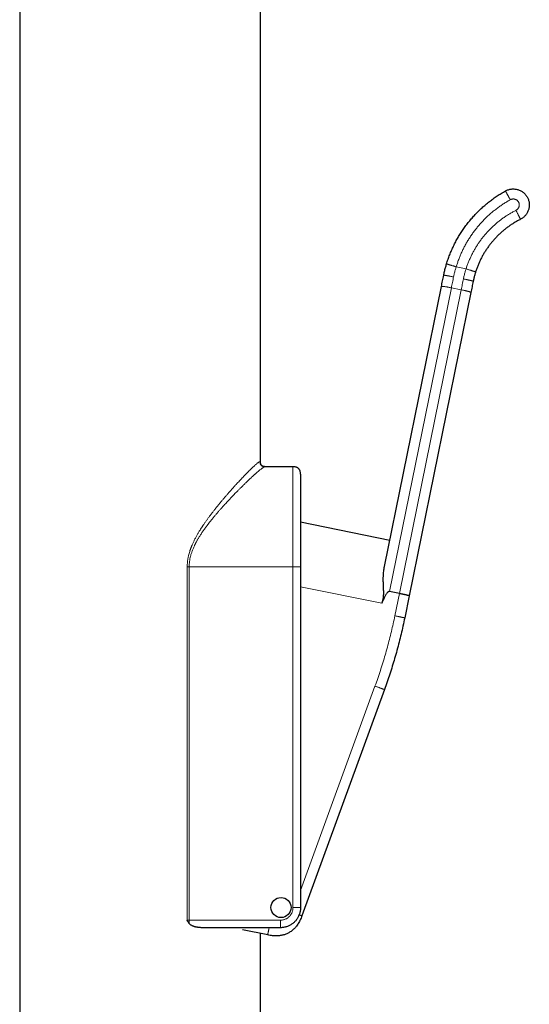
# Model space of a CAD drawing. Header units: millimetres. Extents: x 8 to 961, y 12 to 886.
# Tile 12 of 59: x 298 to 349, y 689 to 788. Entities that reach past the tile are written whole.
import ezdxf

# ---------------------------------------------------------------- set-up
doc = ezdxf.new("R2010")
doc.units = ezdxf.units.MM

msp = doc.modelspace()

# ---------------------------------------------------------------- linework, layer by layer
at = {"color": 7, "linetype": 'Continuous', "lineweight": 30}
for p, q in [((322.211, 743.511), (322.211, 851.219)), ((298.211, 833.585), (298.211, 656.445)), ((334.584, 733.066), (340.262, 760.989)), ((343.202, 760.391), (337.046, 730.12)), ((325.461, 743.011), (322.671, 743.011)), ((335.11, 735.653), (326.211, 737.463)), ((335.11, 735.653), (326.211, 737.462)), ((326.211, 733.011), (326.211, 699.011)), ((336.074, 730.355), (335.094, 730.554)), ((337.046, 730.12), (336.601, 727.93)), ((334.581, 720.772), (326.355, 698.201)), ((324.211, 697.011), (316.451, 697.011)), ((322.938, 696.289), (320.424, 696.8)), ((322.211, 656.445), (322.211, 696.437))]:
    msp.add_line(p, q, dxfattribs=at)
at = {"color": 252, "linetype": 'Continuous', "lineweight": 0}
for p, q in [((341.735, 762.957), (342.722, 762.756)), ((341.256, 760.86), (335.094, 730.554)), ((336.074, 730.355), (342.236, 760.66)), ((342.236, 760.66), (341.256, 760.86)), ((314.914, 697.761), (314.914, 733.011)), ((315.11, 733.011), (315.11, 697.761)), ((325.461, 733.011), (315.11, 733.011)), ((325.461, 699.011), (325.461, 733.011)), ((334.328, 729.383), (326.211, 731.034)), ((335.621, 728.129), (336.074, 730.355)), ((326.211, 700.727), (333.641, 721.114)), ((315.11, 697.761), (324.211, 697.761))]:
    msp.add_line(p, q, dxfattribs=at)
at = {"color": 7, "linetype": 'Continuous', "lineweight": 30}
msp.add_circle((324.268, 699.024), 1, dxfattribs=at)
for points in [[(340.778, 763.247), (340.826, 763.4), (340.922, 763.705), (341.088, 764.154), (341.271, 764.597), (341.47, 765.033), (341.686, 765.461), (341.919, 765.88), (342.167, 766.29), (342.431, 766.69), (342.71, 767.08), (343.004, 767.459), (343.312, 767.826), (343.634, 768.181), (343.969, 768.523), (344.317, 768.853), (344.678, 769.168), (345.051, 769.47), (345.435, 769.757), (345.829, 770.029), (346.234, 770.286), (346.511, 770.445), (346.65, 770.524)], [(346.65, 770.524), (346.697, 770.548), (346.791, 770.597), (346.941, 770.652), (347.095, 770.693), (347.252, 770.718), (347.411, 770.728), (347.57, 770.722), (347.728, 770.7), (347.882, 770.662), (348.033, 770.609), (348.177, 770.542), (348.314, 770.46), (348.442, 770.366), (348.56, 770.259), (348.667, 770.141), (348.762, 770.013), (348.843, 769.876), (348.911, 769.732), (348.964, 769.582), (349.001, 769.427), (349.024, 769.269), (349.03, 769.11), (349.021, 768.951), (348.995, 768.794), (348.955, 768.64), (348.899, 768.491), (348.829, 768.348), (348.745, 768.213), (348.648, 768.086), (348.538, 767.97), (348.418, 767.866), (348.289, 767.773), (348.196, 767.723), (348.149, 767.697)], [(348.149, 767.697), (348.044, 767.643), (347.835, 767.534), (347.529, 767.355), (347.231, 767.165), (346.94, 766.963), (346.657, 766.75), (346.383, 766.526), (346.118, 766.291), (345.863, 766.046), (345.618, 765.79), (345.383, 765.526), (345.159, 765.252), (344.945, 764.969), (344.743, 764.679), (344.553, 764.38), (344.375, 764.074), (344.209, 763.762), (344.055, 763.443), (343.915, 763.118), (343.787, 762.788), (343.712, 762.564), (343.675, 762.452)], [(340.262, 760.989), (340.3, 761.176), (340.376, 761.55), (340.452, 761.924), (340.491, 762.111)], [(343.43, 761.513), (343.392, 761.326), (343.316, 760.952), (343.24, 760.578), (343.202, 760.391)], [(326.211, 699.011), (326.21, 698.959), (326.207, 698.854), (326.188, 698.698), (326.158, 698.544), (326.115, 698.393), (326.061, 698.245), (325.995, 698.102), (325.918, 697.965), (325.831, 697.835), (325.733, 697.711), (325.627, 697.596), (325.511, 697.489), (325.388, 697.392), (325.257, 697.304), (325.12, 697.227), (324.977, 697.162), (324.83, 697.107), (324.678, 697.065), (324.524, 697.034), (324.368, 697.015), (324.263, 697.013), (324.211, 697.011)]]:
    msp.add_open_spline(points, degree=3, dxfattribs=at)
at = {"color": 252, "linetype": 'Continuous', "lineweight": 0}
for points, knots in [([(346.65, 770.524), (346.65, 770.523), (346.651, 770.522), (346.657, 770.512), (346.666, 770.495), (346.679, 770.471), (346.696, 770.44), (346.717, 770.403), (346.742, 770.358), (346.771, 770.306), (346.803, 770.248), (346.84, 770.182), (346.88, 770.11), (346.924, 770.031), (346.971, 769.945), (347.023, 769.853), (347.078, 769.754), (347.116, 769.685), (347.136, 769.65)], [0, 0, 0, 0, 0.074669, 0.144858, 0.210964, 0.273465, 0.332924, 0.389996, 0.44542, 0.5, 0.55458, 0.610004, 0.667076, 0.726535, 0.789036, 0.855142, 0.925331, 1, 1, 1, 1]), ([(347.136, 769.65), (347.016, 769.582), (346.778, 769.446), (346.43, 769.226), (346.09, 768.995), (345.759, 768.752), (345.436, 768.497), (345.128, 768.235), (344.835, 767.968), (344.558, 767.698), (344.29, 767.418), (344.031, 767.128), (343.777, 766.824), (343.529, 766.506), (343.289, 766.172), (343.06, 765.83), (342.844, 765.48), (342.64, 765.123), (342.453, 764.765), (342.282, 764.407), (342.126, 764.053), (341.983, 763.692), (341.851, 763.328), (341.774, 763.081), (341.735, 762.957)], [0, 0, 0, 0, 0.04673, 0.093364, 0.139961, 0.186582, 0.233287, 0.280048, 0.324039, 0.367979, 0.411919, 0.455909, 0.5, 0.546721, 0.593349, 0.639946, 0.68657, 0.733283, 0.780054, 0.824052, 0.867995, 0.911933, 0.955918, 1, 1, 1, 1]), ([(347.698, 768.59), (347.721, 768.603), (347.768, 768.628), (347.83, 768.678), (347.885, 768.735), (347.933, 768.799), (347.972, 768.869), (348.001, 768.943), (348.02, 769.02), (348.029, 769.1), (348.027, 769.179), (348.014, 769.258), (347.992, 769.334), (347.959, 769.407), (347.917, 769.475), (347.867, 769.537), (347.808, 769.591), (347.744, 769.637), (347.673, 769.675), (347.598, 769.702), (347.521, 769.72), (347.441, 769.727), (347.362, 769.723), (347.283, 769.71), (347.207, 769.686), (347.16, 769.662), (347.136, 769.65)], [0, 0, 0, 0, 0.041724, 0.083143, 0.124997, 0.166659, 0.208077, 0.249997, 0.291658, 0.333077, 0.374997, 0.416658, 0.458077, 0.499997, 0.541658, 0.583077, 0.624997, 0.666658, 0.708077, 0.749997, 0.791658, 0.833077, 0.874997, 0.916725, 0.958143, 1, 1, 1, 1]), ([(342.722, 762.756), (342.761, 762.873), (342.838, 763.105), (342.97, 763.448), (343.113, 763.786), (343.269, 764.118), (343.438, 764.445), (343.615, 764.759), (343.799, 765.061), (343.99, 765.35), (344.191, 765.632), (344.402, 765.907), (344.627, 766.18), (344.866, 766.45), (345.119, 766.716), (345.382, 766.972), (345.655, 767.218), (345.936, 767.454), (346.221, 767.676), (346.508, 767.883), (346.795, 768.075), (347.09, 768.258), (347.39, 768.43), (347.595, 768.537), (347.698, 768.59)], [0, 0, 0, 0, 0.046734, 0.093365, 0.139958, 0.186576, 0.233284, 0.28005, 0.32404, 0.367976, 0.411912, 0.455902, 0.5, 0.546723, 0.593349, 0.639941, 0.686563, 0.733279, 0.780058, 0.824055, 0.867993, 0.911928, 0.955912, 1, 1, 1, 1]), ([(348.149, 767.697), (348.149, 767.698), (348.148, 767.699), (348.143, 767.71), (348.134, 767.727), (348.122, 767.751), (348.106, 767.783), (348.086, 767.821), (348.063, 767.867), (348.037, 767.919), (348.007, 767.979), (347.973, 768.046), (347.936, 768.12), (347.895, 768.2), (347.85, 768.288), (347.803, 768.382), (347.751, 768.484), (347.716, 768.554), (347.698, 768.59)], [0, 0, 0, 0, 0.0746695, 0.1448578, 0.2109639, 0.2734646, 0.332924, 0.3899961, 0.4454196, 0.5, 0.5545804, 0.6100039, 0.667076, 0.7265354, 0.7890361, 0.8551422, 0.9253305, 1, 1, 1, 1]), ([(340.778, 763.247), (340.778, 763.247), (340.78, 763.247), (340.791, 763.243), (340.81, 763.238), (340.836, 763.23), (340.869, 763.22), (340.91, 763.207), (340.959, 763.192), (341.016, 763.175), (341.08, 763.156), (341.151, 763.134), (341.231, 763.11), (341.317, 763.084), (341.411, 763.055), (341.512, 763.025), (341.621, 762.992), (341.696, 762.969), (341.735, 762.957)], [0, 0, 0, 0, 0.074669, 0.144858, 0.210964, 0.273465, 0.332924, 0.389996, 0.44542, 0.5, 0.55458, 0.610004, 0.667076, 0.726535, 0.789036, 0.855142, 0.925331, 1, 1, 1, 1]), ([(341.735, 762.957), (341.702, 762.846), (341.636, 762.623), (341.55, 762.286), (341.502, 762.059), (341.477, 761.946)], [0, 0, 0, 0, 0.33338, 0.666597, 1, 1, 1, 1]), ([(342.457, 761.747), (342.482, 761.86), (342.531, 762.087), (342.619, 762.424), (342.688, 762.645), (342.722, 762.756)], [0, 0, 0, 0, 0.333412, 0.666589, 1, 1, 1, 1]), ([(343.675, 762.452), (343.674, 762.452), (343.673, 762.452), (343.662, 762.456), (343.643, 762.462), (343.617, 762.47), (343.584, 762.481), (343.543, 762.494), (343.494, 762.51), (343.438, 762.527), (343.374, 762.548), (343.303, 762.571), (343.224, 762.596), (343.138, 762.623), (343.045, 762.653), (342.944, 762.685), (342.836, 762.72), (342.761, 762.744), (342.722, 762.756)], [0, 0, 0, 0, 0.074669, 0.144858, 0.210964, 0.273465, 0.332924, 0.389996, 0.44542, 0.5, 0.55458, 0.610004, 0.667076, 0.726535, 0.789036, 0.855142, 0.925331, 1, 1, 1, 1]), ([(340.491, 762.111), (340.492, 762.113), (340.493, 762.115), (340.506, 762.116), (340.525, 762.116), (340.553, 762.114), (340.588, 762.11), (340.631, 762.104), (340.681, 762.097), (340.739, 762.087), (340.805, 762.076), (340.879, 762.063), (340.96, 762.048), (341.049, 762.031), (341.146, 762.012), (341.25, 761.992), (341.361, 761.97), (341.438, 761.954), (341.477, 761.946)], [0, 0, 0, 0, 0.074669, 0.144858, 0.210964, 0.273465, 0.332924, 0.389996, 0.44542, 0.5, 0.55458, 0.610004, 0.667076, 0.726535, 0.789036, 0.855142, 0.925331, 1, 1, 1, 1]), ([(343.43, 761.513), (343.43, 761.515), (343.429, 761.518), (343.418, 761.524), (343.4, 761.532), (343.374, 761.54), (343.34, 761.55), (343.299, 761.562), (343.249, 761.575), (343.192, 761.589), (343.127, 761.604), (343.054, 761.621), (342.973, 761.639), (342.885, 761.658), (342.789, 761.678), (342.685, 761.7), (342.574, 761.723), (342.497, 761.739), (342.457, 761.747)], [0, 0, 0, 0, 0.074669, 0.144858, 0.210964, 0.273465, 0.332924, 0.389996, 0.44542, 0.5, 0.55458, 0.610004, 0.667076, 0.726535, 0.789036, 0.855142, 0.925331, 1, 1, 1, 1]), ([(340.262, 760.989), (340.264, 760.991), (340.266, 760.997), (340.279, 761.002), (340.3, 761.006), (340.328, 761.007), (340.363, 761.007), (340.407, 761.004), (340.458, 760.999), (340.517, 760.992), (340.583, 760.983), (340.657, 760.971), (340.739, 760.958), (340.828, 760.942), (340.924, 760.925), (341.029, 760.905), (341.14, 760.883), (341.217, 760.868), (341.256, 760.86)], [0, 0, 0, 0, 0.074669, 0.144858, 0.210964, 0.273465, 0.332924, 0.389996, 0.44542, 0.5, 0.55458, 0.610004, 0.667076, 0.726535, 0.789036, 0.855142, 0.925331, 1, 1, 1, 1]), ([(343.202, 760.391), (343.202, 760.394), (343.202, 760.4), (343.192, 760.41), (343.174, 760.421), (343.149, 760.434), (343.116, 760.447), (343.075, 760.461), (343.026, 760.477), (342.969, 760.493), (342.904, 760.511), (342.832, 760.529), (342.751, 760.549), (342.663, 760.569), (342.567, 760.591), (342.464, 760.613), (342.353, 760.637), (342.276, 760.652), (342.236, 760.66)], [0, 0, 0, 0, 0.074669, 0.144858, 0.210964, 0.273465, 0.332924, 0.389996, 0.44542, 0.5, 0.55458, 0.610004, 0.667076, 0.726535, 0.789036, 0.855142, 0.925331, 1, 1, 1, 1]), ([(314.914, 733.011), (314.914, 733.058), (314.915, 733.152), (314.922, 733.294), (314.933, 733.435), (314.948, 733.577), (314.967, 733.72), (314.991, 733.862), (315.018, 734.006), (315.054, 734.167), (315.101, 734.347), (315.159, 734.546), (315.211, 734.701), (315.25, 734.812), (315.275, 734.881), (315.301, 734.949), (315.328, 735.018), (315.356, 735.087), (315.384, 735.156), (315.441, 735.288), (315.529, 735.485), (315.657, 735.745), (315.796, 736.009), (315.939, 736.266), (316.087, 736.514), (316.196, 736.691), (316.269, 736.807), (316.304, 736.862), (316.34, 736.916), (316.375, 736.971), (316.411, 737.026), (316.448, 737.082), (316.525, 737.197), (316.644, 737.373), (316.808, 737.607), (316.976, 737.841), (317.149, 738.075), (317.325, 738.308), (317.504, 738.541), (317.684, 738.77), (317.864, 738.996), (318.044, 739.218), (318.226, 739.44), (318.407, 739.657), (318.588, 739.87), (318.767, 740.08), (318.951, 740.293), (319.14, 740.509), (319.331, 740.726), (319.518, 740.935), (319.7, 741.137), (319.878, 741.331), (320.053, 741.521), (320.227, 741.708), (320.4, 741.892), (320.568, 742.068), (320.693, 742.198), (320.78, 742.287), (320.831, 742.34), (320.881, 742.391), (320.931, 742.442), (320.98, 742.491), (321.027, 742.539), (321.11, 742.622), (321.224, 742.735), (321.363, 742.87), (321.492, 742.992), (321.61, 743.101), (321.717, 743.198), (321.814, 743.282), (321.901, 743.352), (321.977, 743.41), (322.042, 743.456), (322.096, 743.488), (322.141, 743.508), (322.162, 743.51), (322.173, 743.511)], [0, 0, 0, 0, 0.007844, 0.015719, 0.023633, 0.031595, 0.039614, 0.047696, 0.055851, 0.064085, 0.075459, 0.087082, 0.098971, 0.103037, 0.107136, 0.111268, 0.115433, 0.119632, 0.123866, 0.128135, 0.144136, 0.160668, 0.177752, 0.195405, 0.211425, 0.227909, 0.231675, 0.235464, 0.239278, 0.243116, 0.246978, 0.250864, 0.254775, 0.271504, 0.288482, 0.305716, 0.32321, 0.340972, 0.359006, 0.377317, 0.394916, 0.413192, 0.431463, 0.449735, 0.468012, 0.486298, 0.504599, 0.524989, 0.545183, 0.565187, 0.585009, 0.604656, 0.624135, 0.64439, 0.665238, 0.685809, 0.706115, 0.712895, 0.719647, 0.726372, 0.733069, 0.73974, 0.746384, 0.753002, 0.774841, 0.79638, 0.817637, 0.838635, 0.859395, 0.879939, 0.90029, 0.920472, 0.940509, 0.960425, 0.980247, 1, 1, 1, 1]), ([(322.671, 743.011), (322.663, 743.011), (322.646, 743.009), (322.613, 742.998), (322.574, 742.98), (322.528, 742.954), (322.476, 742.921), (322.417, 742.881), (322.352, 742.833), (322.27, 742.771), (322.169, 742.69), (322.044, 742.587), (321.934, 742.493), (321.847, 742.417), (321.787, 742.364), (321.725, 742.309), (321.661, 742.252), (321.595, 742.192), (321.49, 742.097), (321.342, 741.96), (321.141, 741.772), (320.965, 741.604), (320.819, 741.463), (320.709, 741.356), (320.596, 741.246), (320.486, 741.138), (320.355, 741.009), (320.2, 740.854), (320.011, 740.664), (319.836, 740.486), (319.677, 740.323), (319.572, 740.214), (319.5, 740.139), (319.462, 740.1), (319.424, 740.06), (319.386, 740.02), (319.347, 739.979), (319.281, 739.91), (319.185, 739.809), (319.058, 739.673), (318.924, 739.53), (318.787, 739.382), (318.659, 739.242), (318.554, 739.126), (318.469, 739.032), (318.392, 738.947), (318.31, 738.854), (318.222, 738.755), (318.128, 738.648), (318.027, 738.532), (317.922, 738.411), (317.815, 738.286), (317.714, 738.166), (317.619, 738.052), (317.536, 737.952), (317.464, 737.865), (317.393, 737.778), (317.313, 737.679), (317.206, 737.544), (317.08, 737.384), (316.976, 737.248), (316.908, 737.159), (316.875, 737.114), (316.842, 737.07), (316.809, 737.026), (316.778, 736.983), (316.72, 736.905), (316.639, 736.793), (316.536, 736.647), (316.437, 736.504), (316.343, 736.364), (316.254, 736.228), (316.165, 736.088), (316.085, 735.958), (316.012, 735.836), (315.95, 735.73), (315.891, 735.625), (315.834, 735.521), (315.779, 735.419), (315.727, 735.318), (315.678, 735.218), (315.622, 735.102), (315.561, 734.97), (315.497, 734.82), (315.438, 734.672), (315.384, 734.525), (315.335, 734.38), (315.291, 734.237), (315.24, 734.052), (315.188, 733.823), (315.143, 733.551), (315.115, 733.28), (315.112, 733.101), (315.11, 733.011)], [0, 0, 0, 0, 0.015351, 0.030754, 0.046217, 0.06175, 0.077361, 0.093058, 0.10885, 0.124744, 0.147115, 0.169845, 0.192953, 0.202139, 0.211388, 0.220701, 0.230078, 0.239521, 0.24903, 0.273838, 0.299341, 0.325555, 0.338164, 0.350936, 0.363871, 0.376532, 0.387824, 0.407181, 0.427212, 0.44792, 0.46196, 0.476296, 0.4801, 0.483924, 0.487769, 0.491634, 0.49552, 0.499426, 0.511484, 0.52411, 0.537304, 0.551065, 0.564298, 0.574745, 0.581632, 0.589062, 0.597035, 0.60555, 0.614607, 0.624206, 0.634918, 0.644843, 0.655141, 0.664323, 0.67239, 0.679342, 0.685178, 0.693093, 0.702658, 0.716806, 0.730251, 0.733656, 0.737012, 0.740321, 0.743581, 0.746793, 0.749956, 0.760953, 0.771596, 0.781885, 0.791821, 0.801405, 0.810638, 0.821029, 0.828333, 0.835489, 0.842498, 0.84936, 0.856077, 0.862649, 0.869078, 0.875365, 0.884934, 0.894284, 0.903421, 0.91235, 0.921076, 0.929605, 0.937945, 0.953891, 0.969508, 0.984856, 1, 1, 1, 1]), ([(322.671, 743.011), (322.644, 743.012), (322.593, 743.013), (322.52, 743.024), (322.459, 743.039), (322.408, 743.059), (322.367, 743.081), (322.33, 743.106), (322.296, 743.136), (322.267, 743.169), (322.242, 743.207), (322.22, 743.248), (322.201, 743.299), (322.185, 743.36), (322.174, 743.433), (322.173, 743.485), (322.173, 743.511)], [0, 0, 0, 0, 0.0985418, 0.1893425, 0.2734387, 0.3329049, 0.3899835, 0.4454133, 0.5, 0.5545867, 0.6100165, 0.6670951, 0.7265613, 0.8106575, 0.9014582, 1, 1, 1, 1]), ([(325.461, 733.011), (325.461, 733.158), (325.461, 733.451), (325.461, 733.89), (325.461, 734.327), (325.461, 734.762), (325.461, 735.191), (325.461, 735.613), (325.461, 736.028), (325.461, 736.437), (325.461, 736.842), (325.461, 737.242), (325.461, 737.636), (325.461, 738.022), (325.461, 738.398), (325.461, 738.761), (325.461, 739.111), (325.461, 739.448), (325.461, 739.773), (325.461, 740.086), (325.461, 740.389), (325.461, 740.679), (325.461, 740.954), (325.461, 741.213), (325.461, 741.456), (325.461, 741.681), (325.461, 741.888), (325.461, 742.079), (325.461, 742.254), (325.461, 742.412), (325.461, 742.554), (325.461, 742.676), (325.461, 742.78), (325.461, 742.865), (325.461, 742.931), (325.461, 742.977), (325.461, 743.006), (325.461, 743.01), (325.461, 743.011)], [0, 0, 0, 0, 0.028, 0.056, 0.084, 0.112, 0.14, 0.1675, 0.195, 0.2225, 0.25, 0.278, 0.306, 0.334, 0.362, 0.39, 0.4175, 0.445, 0.4725, 0.5, 0.528, 0.556, 0.584, 0.612, 0.64, 0.6675, 0.695, 0.7225, 0.75, 0.778, 0.806, 0.834, 0.862, 0.89, 0.9175, 0.945, 0.9725, 1, 1, 1, 1]), ([(315.11, 733.011), (315.093, 733.011), (315.06, 733.011), (315.01, 733.011), (314.961, 733.011), (314.93, 733.011), (314.914, 733.011)], [0, 0, 0, 0, 0.251285, 0.5, 0.748715, 1, 1, 1, 1]), ([(326.211, 733.011), (326.21, 733.011), (326.208, 733.011), (326.193, 733.011), (326.169, 733.011), (326.139, 733.011), (326.107, 733.011), (326.069, 733.011), (326.024, 733.011), (325.974, 733.011), (325.918, 733.011), (325.856, 733.011), (325.78, 733.011), (325.688, 733.011), (325.578, 733.011), (325.501, 733.011), (325.461, 733.011)], [0, 0, 0, 0, 0.098542, 0.189342, 0.273439, 0.332905, 0.389984, 0.445413, 0.5, 0.554587, 0.610016, 0.667095, 0.726561, 0.810658, 0.901458, 1, 1, 1, 1]), ([(333.641, 721.114), (333.734, 721.371), (333.918, 721.884), (334.178, 722.659), (334.426, 723.438), (334.66, 724.22), (334.88, 725.001), (335.086, 725.781), (335.277, 726.56), (335.457, 727.343), (335.567, 727.867), (335.621, 728.129)], [0, 0, 0, 0, 0.1121428, 0.2241775, 0.3361354, 0.4480475, 0.5599452, 0.6698608, 0.7798221, 0.8898587, 1, 1, 1, 1]), ([(336.601, 727.93), (336.6, 727.93), (336.599, 727.93), (336.587, 727.933), (336.569, 727.937), (336.542, 727.942), (336.507, 727.949), (336.465, 727.958), (336.415, 727.968), (336.357, 727.98), (336.292, 727.993), (336.218, 728.008), (336.137, 728.024), (336.049, 728.042), (335.953, 728.062), (335.849, 728.083), (335.738, 728.106), (335.661, 728.121), (335.621, 728.129)], [0, 0, 0, 0, 0.074669, 0.144858, 0.210964, 0.273465, 0.332924, 0.389996, 0.44542, 0.5, 0.55458, 0.610004, 0.667076, 0.726535, 0.789036, 0.855142, 0.925331, 1, 1, 1, 1]), ([(334.581, 720.772), (334.58, 720.772), (334.579, 720.773), (334.568, 720.777), (334.55, 720.783), (334.524, 720.793), (334.491, 720.805), (334.451, 720.819), (334.403, 720.837), (334.347, 720.857), (334.284, 720.88), (334.214, 720.906), (334.136, 720.934), (334.052, 720.965), (333.959, 720.999), (333.86, 721.035), (333.753, 721.074), (333.679, 721.101), (333.641, 721.114)], [0, 0, 0, 0, 0.074669, 0.144858, 0.210964, 0.273465, 0.332924, 0.389996, 0.44542, 0.5, 0.55458, 0.610004, 0.667076, 0.726535, 0.789036, 0.855142, 0.925331, 1, 1, 1, 1]), ([(324.211, 697.761), (324.252, 697.762), (324.334, 697.765), (324.455, 697.783), (324.574, 697.813), (324.69, 697.855), (324.801, 697.907), (324.907, 697.97), (325.005, 698.043), (325.096, 698.126), (325.179, 698.217), (325.252, 698.315), (325.315, 698.421), (325.368, 698.532), (325.409, 698.648), (325.439, 698.767), (325.458, 698.888), (325.46, 698.97), (325.461, 699.011)], [0, 0, 0, 0, 0.062751, 0.124928, 0.18714, 0.249997, 0.312697, 0.374856, 0.437086, 0.499997, 0.562697, 0.624856, 0.687086, 0.749997, 0.812751, 0.874928, 0.937141, 1, 1, 1, 1]), ([(326.211, 699.011), (326.21, 699.011), (326.208, 699.011), (326.193, 699.011), (326.169, 699.011), (326.139, 699.011), (326.107, 699.011), (326.069, 699.011), (326.024, 699.011), (325.974, 699.011), (325.918, 699.011), (325.856, 699.011), (325.78, 699.011), (325.688, 699.011), (325.578, 699.011), (325.501, 699.011), (325.461, 699.011)], [0, 0, 0, 0, 0.098542, 0.189342, 0.273439, 0.332905, 0.389984, 0.445413, 0.5, 0.554587, 0.610016, 0.667095, 0.726561, 0.810658, 0.901458, 1, 1, 1, 1]), ([(314.914, 697.761), (314.93, 697.761), (314.961, 697.761), (315.01, 697.761), (315.06, 697.761), (315.093, 697.761), (315.11, 697.761)], [0, 0, 0, 0, 0.251285, 0.5, 0.748715, 1, 1, 1, 1]), ([(315.11, 697.437), (315.11, 697.461), (315.11, 697.511), (315.11, 697.589), (315.11, 697.673), (315.11, 697.731), (315.11, 697.761)], [0, 0, 0, 0, 0.228803, 0.470662, 0.727258, 1, 1, 1, 1]), ([(324.211, 697.011), (324.211, 697.012), (324.211, 697.014), (324.211, 697.03), (324.211, 697.053), (324.211, 697.083), (324.211, 697.115), (324.211, 697.154), (324.211, 697.198), (324.211, 697.248), (324.211, 697.304), (324.211, 697.366), (324.211, 697.442), (324.211, 697.534), (324.211, 697.645), (324.211, 697.721), (324.211, 697.761)], [0, 0, 0, 0, 0.098542, 0.189342, 0.273439, 0.332905, 0.389984, 0.445413, 0.5, 0.554587, 0.610016, 0.667095, 0.726561, 0.810658, 0.901458, 1, 1, 1, 1]), ([(326.355, 698.201), (326.354, 698.202), (326.351, 698.203), (326.332, 698.21), (326.302, 698.221), (326.265, 698.234), (326.225, 698.249), (326.176, 698.266), (326.128, 698.284), (326.093, 698.297), (326.079, 698.302)], [0, 0, 0, 0, 0.184042, 0.353626, 0.510688, 0.62175, 0.728353, 0.831877, 0.933826, 1, 1, 1, 1]), ([(322.938, 696.289), (322.939, 696.29), (322.939, 696.292), (322.943, 696.313), (322.949, 696.344), (322.957, 696.382), (322.966, 696.425), (322.976, 696.475), (322.988, 696.533), (323.001, 696.598), (323.016, 696.672), (323.033, 696.752), (323.053, 696.852), (323.071, 696.939), (323.082, 696.997), (323.085, 697.011)], [0, 0, 0, 0, 0.11769, 0.226134, 0.326572, 0.397593, 0.465763, 0.531963, 0.597157, 0.662351, 0.728551, 0.796721, 0.867742, 0.968179, 1, 1, 1, 1])]:
    msp.add_open_spline(points, degree=3, knots=knots, dxfattribs=at)
at = {"color": 7, "linetype": 'Continuous', "lineweight": 30}
for points, knots in [([(340.491, 762.111), (340.518, 762.239), (340.572, 762.493), (340.668, 762.872), (340.741, 763.122), (340.778, 763.247)], [0, 0, 0, 0, 0.333002, 0.666323, 1, 1, 1, 1]), ([(343.675, 762.452), (343.643, 762.349), (343.58, 762.142), (343.498, 761.829), (343.453, 761.619), (343.43, 761.513)], [0, 0, 0, 0, 0.3337644, 0.6670793, 1, 1, 1, 1]), ([(322.711, 743.011), (322.679, 743.012), (322.618, 743.014), (322.532, 743.029), (322.46, 743.053), (322.409, 743.079), (322.373, 743.104), (322.345, 743.127), (322.315, 743.158), (322.289, 743.193), (322.267, 743.232), (322.249, 743.272), (322.233, 743.32), (322.221, 743.376), (322.212, 743.44), (322.212, 743.487), (322.211, 743.511)], [0, 0, 0, 0, 0.118631, 0.22607, 0.319622, 0.400019, 0.437045, 0.480631, 0.533308, 0.595927, 0.644066, 0.698228, 0.759481, 0.829136, 0.908729, 1, 1, 1, 1]), ([(326.211, 742.261), (326.21, 742.301), (326.208, 742.378), (326.193, 742.488), (326.169, 742.58), (326.139, 742.656), (326.107, 742.718), (326.069, 742.775), (326.024, 742.825), (325.974, 742.869), (325.918, 742.907), (325.856, 742.94), (325.78, 742.969), (325.688, 742.993), (325.578, 743.009), (325.501, 743.01), (325.461, 743.011)], [0, 0, 0, 0, 0.098542, 0.189342, 0.273439, 0.332905, 0.389984, 0.445413, 0.5, 0.554587, 0.610016, 0.667095, 0.726561, 0.810658, 0.901458, 1, 1, 1, 1]), ([(326.211, 742.261), (326.211, 742.26), (326.211, 742.256), (326.211, 742.228), (326.211, 742.184), (326.211, 742.121), (326.211, 742.042), (326.211, 741.946), (326.211, 741.834), (326.211, 741.705), (326.211, 741.559), (326.211, 741.396), (326.211, 741.216), (326.211, 741.02), (326.211, 740.808), (326.211, 740.583), (326.211, 740.345), (326.211, 740.095), (326.211, 739.831), (326.211, 739.552), (326.211, 739.26), (326.211, 738.954), (326.211, 738.637), (326.211, 738.308), (326.211, 737.971), (326.211, 737.627), (326.211, 737.277), (326.211, 736.918), (326.211, 736.55), (326.211, 736.173), (326.211, 735.788), (326.211, 735.397), (326.211, 735.002), (326.211, 734.604), (326.211, 734.207), (326.211, 733.81), (326.211, 733.411), (326.211, 733.145), (326.211, 733.011)], [0, 0, 0, 0, 0.028032, 0.056001, 0.083961, 0.111967, 0.140024, 0.167512, 0.194969, 0.222448, 0.25, 0.278025, 0.305991, 0.333953, 0.361963, 0.390024, 0.417512, 0.444969, 0.472448, 0.5, 0.528025, 0.555991, 0.583953, 0.611963, 0.640024, 0.667512, 0.694969, 0.722448, 0.75, 0.778025, 0.805991, 0.833953, 0.861963, 0.890028, 0.91752, 0.944979, 0.972455, 1, 1, 1, 1]), ([(334.328, 729.383), (334.344, 729.429), (334.377, 729.519), (334.418, 729.653), (334.45, 729.783), (334.474, 729.907), (334.49, 730.028), (334.499, 730.117), (334.503, 730.18), (334.505, 730.213), (334.506, 730.246), (334.508, 730.28), (334.509, 730.315), (334.51, 730.358), (334.51, 730.412), (334.51, 730.478), (334.509, 730.552), (334.507, 730.632), (334.504, 730.718), (334.501, 730.805), (334.497, 730.887), (334.494, 730.961), (334.49, 731.032), (334.487, 731.103), (334.484, 731.174), (334.481, 731.242), (334.477, 731.341), (334.473, 731.471), (334.469, 731.628), (334.468, 731.779), (334.469, 731.923), (334.472, 732.062), (334.478, 732.198), (334.489, 732.374), (334.508, 732.589), (334.54, 732.834), (334.57, 732.989), (334.584, 733.066)], [0, 0, 0, 0, 0.037008, 0.072473, 0.10648, 0.139021, 0.168328, 0.199186, 0.207531, 0.215987, 0.224555, 0.233235, 0.242028, 0.250935, 0.266277, 0.283372, 0.302223, 0.322832, 0.345199, 0.369326, 0.390568, 0.408826, 0.427184, 0.446217, 0.46472, 0.482696, 0.500144, 0.543696, 0.585894, 0.626746, 0.666262, 0.704451, 0.741325, 0.78074, 0.854492, 0.927543, 1, 1, 1, 1]), ([(335.094, 730.554), (335.081, 730.555), (335.055, 730.559), (335.014, 730.55), (334.973, 730.531), (334.925, 730.499), (334.871, 730.448), (334.811, 730.377), (334.749, 730.288), (334.684, 730.181), (334.617, 730.056), (334.547, 729.913), (334.476, 729.753), (334.401, 729.574), (334.353, 729.449), (334.328, 729.383)], [0, 0, 0, 0, 0.026168, 0.053668, 0.084088, 0.118614, 0.17239, 0.236141, 0.310606, 0.396247, 0.493368, 0.602175, 0.722815, 0.855397, 1, 1, 1, 1]), ([(337.046, 730.12), (337.046, 730.122), (337.045, 730.125), (337.034, 730.131), (337.016, 730.139), (336.99, 730.148), (336.957, 730.158), (336.915, 730.169), (336.866, 730.182), (336.808, 730.196), (336.743, 730.212), (336.67, 730.228), (336.589, 730.246), (336.501, 730.265), (336.405, 730.286), (336.301, 730.308), (336.19, 730.331), (336.113, 730.346), (336.074, 730.355)], [0, 0, 0, 0, 0.074693, 0.144904, 0.21103, 0.273548, 0.333021, 0.390104, 0.445534, 0.500116, 0.554695, 0.610112, 0.667173, 0.726619, 0.789102, 0.855188, 0.925355, 1, 1, 1, 1]), ([(336.601, 727.93), (336.544, 727.658), (336.431, 727.114), (336.244, 726.301), (336.044, 725.492), (335.83, 724.686), (335.605, 723.888), (335.367, 723.099), (335.119, 722.319), (334.858, 721.543), (334.673, 721.029), (334.581, 720.772)], [0, 0, 0, 0, 0.112, 0.224, 0.336, 0.448, 0.56, 0.67, 0.78, 0.89, 1, 1, 1, 1]), ([(315.11, 697.437), (315.097, 697.455), (315.071, 697.492), (315.033, 697.551), (315.004, 697.599), (314.984, 697.634), (314.972, 697.655), (314.96, 697.677), (314.948, 697.698), (314.936, 697.721), (314.924, 697.742), (314.916, 697.756), (314.913, 697.761)], [0, 0, 0, 0, 0.17561, 0.36433, 0.556497, 0.618068, 0.682064, 0.748489, 0.810419, 0.874301, 0.954171, 1, 1, 1, 1]), ([(326.355, 698.201), (326.325, 698.123), (326.266, 697.968), (326.165, 697.747), (326.056, 697.541), (325.938, 697.349), (325.82, 697.181), (325.701, 697.036), (325.584, 696.91), (325.461, 696.794), (325.333, 696.688), (325.199, 696.593), (325.059, 696.508), (324.914, 696.433), (324.762, 696.369), (324.605, 696.314), (324.443, 696.27), (324.274, 696.237), (324.088, 696.212), (323.883, 696.198), (323.658, 696.198), (323.425, 696.213), (323.184, 696.243), (323.021, 696.273), (322.938, 696.289)], [0, 0, 0, 0, 0.058075, 0.11378, 0.167289, 0.218801, 0.268537, 0.308806, 0.348169, 0.386789, 0.424845, 0.462519, 0.5, 0.537481, 0.575155, 0.613211, 0.651831, 0.691194, 0.731463, 0.781199, 0.832711, 0.88622, 0.941925, 1, 1, 1, 1]), ([(316.451, 697.011), (316.404, 697.012), (316.312, 697.013), (316.175, 697.02), (316.071, 697.03), (315.999, 697.039), (315.957, 697.045), (315.915, 697.052), (315.874, 697.059), (315.834, 697.066), (315.794, 697.074), (315.751, 697.084), (315.707, 697.095), (315.66, 697.108), (315.614, 697.121), (315.57, 697.136), (315.528, 697.151), (315.486, 697.167), (315.447, 697.184), (315.389, 697.211), (315.318, 697.25), (315.236, 697.306), (315.166, 697.367), (315.128, 697.414), (315.11, 697.437)], [0, 0, 0, 0, 0.1021646, 0.1998912, 0.2932923, 0.3237942, 0.3538255, 0.383392, 0.4124995, 0.4411542, 0.4693626, 0.4971316, 0.5316072, 0.5651518, 0.5977826, 0.6295188, 0.6603808, 0.6903911, 0.7195739, 0.7479558, 0.818531, 0.8834993, 0.943656, 1, 1, 1, 1])]:
    msp.add_open_spline(points, degree=3, knots=knots, dxfattribs=at)
at = {"color": 252, "linetype": 'Continuous', "lineweight": 0}
for points in [[(341.477, 761.946), (341.441, 761.765), (341.367, 761.402), (341.293, 761.041), (341.256, 760.86)], [(342.236, 760.66), (342.273, 760.841), (342.347, 761.203), (342.421, 761.566), (342.457, 761.747)], [(322.173, 743.511), (322.184, 743.511), (322.206, 743.511), (322.209, 743.511), (322.211, 743.511)]]:
    msp.add_open_spline(points, degree=3, dxfattribs=at)

doc.saveas('drawing.dxf')
